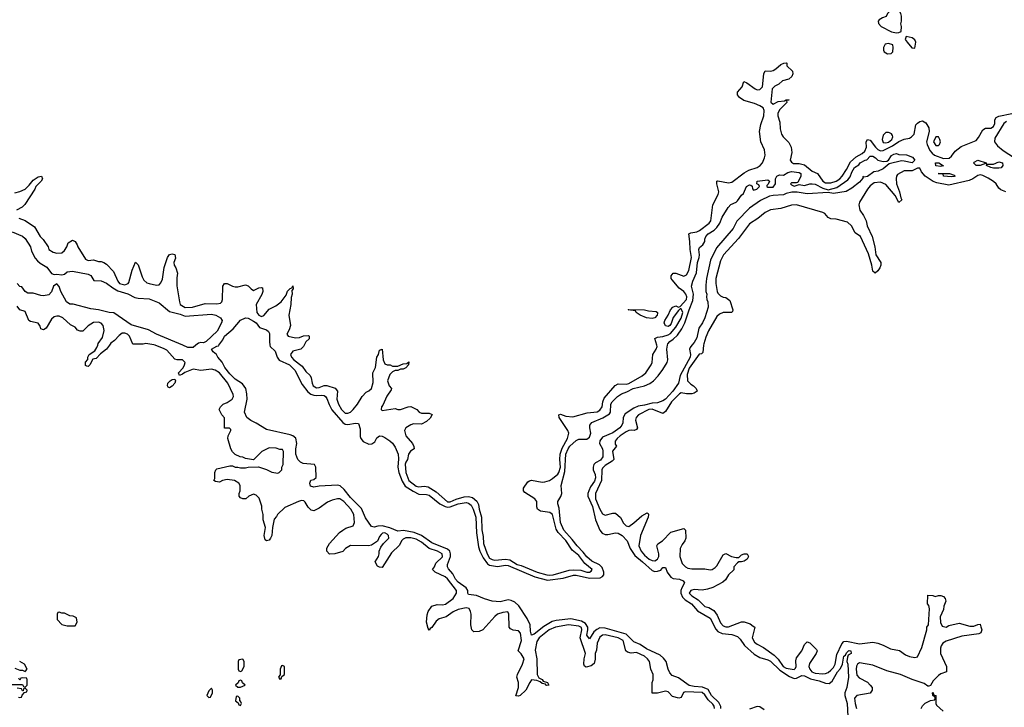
# Model space of a CAD drawing. Header units: inches. Extents: x 2710751 to 2829008, y 857003 to 965602.
# Tile 158 of 256: x 2750388 to 2757893, y 917240 to 922482. Entities that reach past the tile are written whole.
import ezdxf

# ---------------------------------------------------------------- set-up
doc = ezdxf.new("R2010")
doc.units = ezdxf.units.IN
doc.header["$MEASUREMENT"] = 0
doc.layers.add('C7951', color=7, linetype='Continuous')
doc.layers.add('C7952', color=7, linetype='Continuous')

msp = doc.modelspace()

# ---------------------------------------------------------------- linework, layer by layer
at = {"layer": 'C7951', "color": 2}
for points, elevation in [([(2751072, 920000), (2751050.7, 919969.3), (2751004.7, 919935.3), (2750970, 919898), (2750944.7, 919895.3), (2750922, 919850), (2750910, 919838), (2750900.4, 919840.4), (2750890, 919846), (2750889.1, 919870.9), (2750907.3, 919892.7), (2750908, 919910), (2750918, 919930), (2750962, 919958), (2750977.2, 919982.8), (2750982.6, 920000)], 10), ([(2755684.7, 917230), (2755681.3, 917250), (2755670, 917265.1), (2755636.8, 917296.8), (2755610, 917335.6), (2755590, 917352.3), (2755462, 917358), (2755448.2, 917351.8), (2755430, 917314), (2755410.9, 917309.1), (2755363.6, 917323.6), (2755330, 917359), (2755310, 917364), (2755248.4, 917348.4), (2755210, 917348), (2755208.7, 917430), (2755215.3, 917450), (2755215.3, 917490), (2755199, 917530), (2755188.7, 917590), (2755174, 917610), (2755150, 917628.7), (2755090, 917659), (2755050, 917654), (2755020.2, 917660.2), (2755008.7, 917670), (2754989, 917750), (2754948.7, 917770), (2754850, 917792), (2754830, 917789), (2754810, 917774), (2754790, 917728), (2754783.8, 917676.2), (2754774.8, 917650), (2754773.7, 917606.3), (2754767.1, 917572.9), (2754744.5, 917555.5), (2754705.2, 917545.2), (2754694, 917554), (2754689.2, 917570), (2754689.3, 917610), (2754701.2, 917650), (2754659.5, 917770), (2754672.3, 917830), (2754670, 917848), (2754650, 917859.7), (2754570, 917869.5), (2754472, 917850), (2754424.9, 917830), (2754348.7, 917770), (2754330, 917741.2), (2754316.1, 917676.1), (2754330.4, 917610), (2754333.4, 917490), (2754346, 917466), (2754370, 917450.8), (2754378.8, 917438.8), (2754411, 917430), (2754422, 917410), (2754406.8, 917406.8), (2754398, 917410), (2754396.4, 917416.4), (2754370, 917421.2), (2754354.6, 917434.6), (2754330, 917444), (2754290, 917448.7), (2754276, 917430), (2754246, 917370), (2754202, 917330), (2754190, 917324), (2754170, 917328), (2754189.1, 917390.9), (2754189, 917430), (2754177.2, 917470), (2754181.2, 917490), (2754221.2, 917570), (2754232.3, 917610), (2754210, 917648), (2754188, 917670), (2754211.9, 917748.1), (2754204.7, 917804.7), (2754190, 917822), (2754148.9, 917828.9), (2754130, 917838), (2754118, 917850), (2754115.3, 917950), (2754108, 917968), (2754070, 917964), (2754030, 917949), (2754008.5, 917931.5), (2753918, 917830), (2753890, 917817.2), (2753850, 917815.3), (2753835.3, 917830), (2753826, 917870), (2753829.1, 917949.1), (2753824, 917970), (2753812.9, 917992.9), (2753790, 917999), (2753730, 917985.2), (2753693, 917967), (2753638, 917930), (2753585.5, 917914.5), (2753563, 917897), (2753530, 917848.7), (2753518, 917842), (2753510, 917828.7), (2753500.4, 917840.4), (2753489, 917890), (2753494.6, 917945.4), (2753502, 917970), (2753528.7, 918010), (2753570, 918024.9), (2753610, 918022.4), (2753632.8, 918027.2), (2753691.2, 918068.8), (2753716.2, 918110), (2753717, 918130), (2753650, 918220.7), (2753630, 918235.8), (2753555.3, 918270), (2753535.3, 918290), (2753549.4, 918310.6), (2753560.5, 918339.5), (2753610, 918387.3), (2753609.3, 918410), (2753573.2, 918430), (2753509.7, 918449.7), (2753450, 918498), (2753410, 918521.3), (2753370, 918532.6), (2753330, 918531.2), (2753310, 918522), (2753299.3, 918510), (2753284.1, 918475.9), (2753223, 918417), (2753150, 918306), (2753130, 918308), (2753116.4, 918316.4), (2753098, 918350), (2753122, 918390), (2753128.7, 918410), (2753128.9, 918431.1), (2753140.2, 918459.8), (2753162, 918490), (2753200.9, 918530), (2753199.5, 918550), (2753190, 918560.9), (2753170, 918571.1), (2753153.2, 918566.8), (2753142, 918558), (2753130, 918542), (2753114.4, 918505.6), (2753070, 918477.2), (2753047.7, 918472.3), (2752910, 918472.7), (2752872, 918450), (2752850, 918428.7), (2752791.1, 918408.9), (2752748.4, 918408.4), (2752728, 918430), (2752730, 918454), (2752748.7, 918490), (2752826.8, 918573.2), (2752850, 918591.3), (2752873.6, 918606.4), (2752930, 918624.7), (2752939, 918650), (2752934, 918710), (2752912.7, 918750), (2752859, 918810), (2752828.9, 918828.9), (2752810, 918829), (2752770, 918819), (2752735.3, 918804.7), (2752670, 918759), (2752630, 918739), (2752610, 918742), (2752586.3, 918766.3), (2752564.7, 918804.7), (2752552.9, 918812.9), (2752536.5, 918816.5), (2752512, 918810), (2752410, 918764), (2752352, 918710), (2752346, 918694), (2752326.8, 918673.2), (2752314.8, 918610), (2752310.6, 918550), (2752301, 918530), (2752290, 918515.3), (2752270, 918508), (2752258, 918518), (2752252.7, 918550), (2752261.2, 918610), (2752244, 918670), (2752244, 918710), (2752234, 918750), (2752233.6, 918773.6), (2752213.6, 918833.6), (2752190, 918858), (2752170, 918866), (2752134, 918850), (2752111.1, 918828.9), (2752088.9, 918828.9), (2752070, 918838), (2752062, 918850), (2752062, 918870), (2752068.7, 918890), (2752068.7, 918930), (2752058, 918950), (2752026, 918970), (2751970, 918978), (2751934, 918970), (2751910, 918955.3), (2751880.4, 918960.4), (2751869, 918969), (2751875.3, 918984.7), (2751875.3, 919030), (2751882, 919050), (2751890, 919058), (2751990, 919082), (2752010, 919082), (2752030, 919072), (2752050, 919072), (2752070, 919064.7), (2752110, 919064.7), (2752130, 919072), (2752207.3, 919072.7), (2752270, 919052), (2752310, 919032), (2752354.6, 919025.4), (2752366, 919030), (2752386, 919050), (2752386, 919070), (2752395.3, 919090), (2752398, 919190), (2752390, 919206), (2752370, 919206), (2752343.6, 919216.4), (2752290, 919218), (2752234, 919190), (2752170, 919126), (2752110, 919138), (2752090, 919148), (2752068.4, 919148.4), (2752030, 919168), (2752008.9, 919188.9), (2751998, 919210), (2751975.3, 919290), (2751978, 919310), (2751998, 919350), (2751998, 919358), (2751988, 919368), (2751949.1, 919369.1), (2751950, 919446), (2751928, 919470), (2751908, 919510), (2751918, 919530), (2751938, 919550), (2751970, 919564.7), (2752008, 919590), (2752018, 919610), (2752016.4, 919623.6), (2751974, 919710), (2751910, 919788.7), (2751878, 919810), (2751850, 919819), (2751770, 919809), (2751710, 919819), (2751646.8, 919793.2), (2751630, 919779), (2751606, 919770), (2751599, 919790), (2751632.9, 919827.1), (2751645.2, 919850), (2751648.7, 919870), (2751630, 919888.7), (2751588.7, 919888.7), (2751570, 919895.3), (2751510, 919962), (2751490, 919974), (2751420.7, 920000)], 10), ([(2751730.1, 920000), (2751710, 919983.6), (2751670, 919983.5), (2751631.1, 920000)], 6), ([(2755732.8, 917230), (2755732.7, 917247.3), (2755716, 917276), (2755662.3, 917330), (2755636.2, 917376.2), (2755593.7, 917393.7), (2755530, 917397.6), (2755490, 917407.3), (2755410, 917463.6), (2755361.6, 917481.6), (2755343.5, 917503.5), (2755332, 917530), (2755315.6, 917590), (2755295.7, 917615.7), (2755270, 917636.4), (2755165.4, 917685.4), (2755117.7, 917717.7), (2755070, 917739.7), (2755010, 917798), (2754850, 917844.1), (2754810, 917845.6), (2754786.1, 917833.9), (2754764.6, 917815.4), (2754730, 917760.9), (2754710, 917789), (2754718.3, 917830), (2754717.3, 917850), (2754700.2, 917880.2), (2754670, 917897.8), (2754590, 917913.5), (2754477, 917903), (2754445.6, 917894.4), (2754382.9, 917857.1), (2754310, 917798.4), (2754290, 917789.2), (2754280.7, 917820.7), (2754278.3, 917870), (2754256.5, 917916.5), (2754193.6, 918013.6), (2754162, 918042), (2754135.3, 918055.3), (2754110, 918059.7), (2754050, 918045.1), (2753990, 918049.6), (2753930, 918067.3), (2753870, 918091.6), (2753810, 918101.2), (2753803.7, 918110), (2753802.9, 918130), (2753792.3, 918150), (2753730, 918193.6), (2753710, 918218), (2753690, 918258), (2753655.6, 918295.6), (2753649.5, 918310), (2753649.6, 918330), (2753671.1, 918390), (2753672.8, 918410), (2753667.8, 918430), (2753650, 918445.1), (2753530, 918494.3), (2753450.8, 918550.8), (2753393.8, 918573.8), (2753312.3, 918587.7), (2753270, 918583.7), (2753209, 918609), (2753150, 918622.3), (2753118, 918622), (2753090, 918612.3), (2753070, 918617.2), (2753024.2, 918684.2), (2752994.5, 918754.5), (2752910, 918839.7), (2752860.3, 918900.3), (2752830, 918927.3), (2752810, 918934.5), (2752670, 918926.6), (2752630, 918919), (2752605.6, 918925.6), (2752599, 918950), (2752608.4, 918971.6), (2752630, 918978), (2752648.9, 918991.1), (2752646, 919070), (2752635.3, 919090), (2752550, 919098), (2752528.5, 919108.5), (2752508.6, 919128.6), (2752492.4, 919170), (2752493.5, 919210), (2752501, 919250), (2752491.9, 919291.9), (2752470, 919309.7), (2752450, 919318.5), (2752270, 919356.9), (2752190, 919407.3), (2752150, 919425.6), (2752118.4, 919450), (2752101.6, 919490), (2752122.4, 919590), (2752120.5, 919630), (2752111, 919671), (2752087.2, 919707.2), (2752030, 919741.3), (2751990, 919783), (2751951.3, 919830), (2751932, 919872), (2751899, 919910), (2751889.3, 919929.3), (2751862, 919950), (2751849, 919970), (2751890, 919994), (2751904, 919996), (2751906.9, 920000)], 6), ([(2752295.3, 920000), (2752296.4, 919990), (2752334.8, 919954.8), (2752350.2, 919910.2), (2752366.2, 919886.2), (2752444.4, 919850), (2752485.3, 919810), (2752542.2, 919702.2), (2752584, 919644), (2752607.2, 919627.2), (2752630, 919619), (2752650, 919616.1), (2752690, 919619.5), (2752710, 919616.4), (2752719.1, 919610), (2752730, 919594.8), (2752747.7, 919547.7), (2752768.5, 919508.5), (2752850.2, 919410.2), (2752870, 919399.5), (2752890, 919396.5), (2752947.5, 919407.5), (2752970, 919404.7), (2752983, 919363), (2752984.2, 919304.2), (2752989.2, 919289.2), (2753006.2, 919266.2), (2753050, 919246), (2753072.3, 919247.7), (2753095.3, 919264.7), (2753110, 919294.8), (2753130, 919310.6), (2753150, 919308), (2753170, 919298), (2753210, 919272.7), (2753230, 919254.4), (2753250, 919222), (2753271.6, 919170), (2753275.1, 919135.1), (2753270.2, 919070), (2753278, 919030), (2753303.6, 918963.6), (2753327.1, 918927.1), (2753386.8, 918886.8), (2753430, 918864.6), (2753490, 918862.3), (2753510, 918856.1), (2753591, 918791), (2753630.2, 918770.2), (2753650, 918766), (2753670, 918768.1), (2753730, 918790.2), (2753790, 918800.7), (2753810, 918796.1), (2753830, 918781.3), (2753845.5, 918750), (2753863.6, 918690), (2753869.1, 918570), (2753884.7, 918464.7), (2753895.2, 918430), (2753919.5, 918379.5), (2753954.4, 918334.4), (2753970, 918324.9), (2754030, 918314), (2754090, 918324), (2754110, 918320.8), (2754314.8, 918234.8), (2754410, 918208.1), (2754530, 918224.9), (2754610, 918247.2), (2754630, 918246.4), (2754730, 918223.9), (2754811.9, 918228.1), (2754830, 918237.1), (2754839.7, 918250), (2754841.1, 918270), (2754826.6, 918306.6), (2754806.7, 918326.7), (2754750, 918355.1), (2754710, 918388.4), (2754683.9, 918423.9), (2754637.4, 918470), (2754599.9, 918519.9), (2754535.1, 918590), (2754509.1, 918649.1), (2754498.9, 918758.9), (2754489.5, 918790), (2754489.3, 918810), (2754512.5, 918847.5), (2754519.7, 918870), (2754514.3, 918930), (2754543.4, 919036.6), (2754551.1, 919170), (2754567.7, 919210), (2754581.7, 919230), (2754630, 919274.9), (2754650, 919283), (2754710, 919284.4), (2754730, 919300.7), (2754740.7, 919330), (2754733.2, 919370), (2754734, 919390), (2754749.7, 919410.3), (2754834, 919446), (2754883.3, 919476.7), (2754892.3, 919490), (2754894, 919550), (2754905.1, 919570), (2754944.5, 919610), (2754974, 919630), (2755016.1, 919643.9), (2755065.2, 919670), (2755150, 919690.4), (2755190, 919708.4), (2755218.4, 919730), (2755253.7, 919766.3), (2755290, 919814.8), (2755323.7, 919870), (2755329.4, 919890), (2755320.5, 919970), (2755325.6, 920000)], 6), ([(2752557, 920000), (2752552, 919990), (2752532, 919970), (2752470, 919955.3), (2752451.3, 919930), (2752461, 919910), (2752478.8, 919890), (2752541.1, 919841.1), (2752570, 919801), (2752601, 919770), (2752610.7, 919750.7), (2752616.3, 919710), (2752624.9, 919690), (2752650, 919676.3), (2752670, 919678), (2752710, 919693.4), (2752730, 919693), (2752792.8, 919672.8), (2752811.3, 919650), (2752806, 919590), (2752818, 919550), (2752841, 919510), (2752861, 919490), (2752870, 919482.8), (2752890, 919482.8), (2752910, 919491.3), (2752928.7, 919510), (2752962, 919550), (2752998, 919610), (2753030, 919642), (2753050, 919652), (2753068.7, 919671.3), (2753083.1, 919716.9), (2753079, 919790), (2753099, 919830), (2753109.1, 919909.1), (2753122, 919930), (2753130, 919962), (2753151, 919970), (2753157.3, 919890), (2753170, 919858), (2753190, 919851.3), (2753210.9, 919850.9), (2753230, 919842), (2753270, 919842), (2753310, 919858), (2753338, 919862), (2753354, 919874), (2753351.3, 919850), (2753330.8, 919829.2), (2753310, 919818), (2753290, 919818), (2753270, 919808.7), (2753250, 919808), (2753230, 919798), (2753210, 919778), (2753192, 919730), (2753204.7, 919690), (2753222, 919670), (2753219.6, 919660.4), (2753187.1, 919612.9), (2753156, 919544), (2753144.7, 919530), (2753142, 919510), (2753150, 919502), (2753250, 919518), (2753270, 919511.3), (2753290, 919511.3), (2753350, 919532), (2753370, 919534), (2753414, 919510), (2753434, 919490), (2753450, 919482), (2753510, 919482), (2753531.6, 919471.6), (2753516.9, 919443.1), (2753490, 919418), (2753450, 919398), (2753390, 919402), (2753370, 919394), (2753332, 919370), (2753322, 919350), (2753332, 919310), (2753382, 919250), (2753392.7, 919227.3), (2753394, 919210), (2753367.1, 919192.9), (2753351.3, 919170), (2753342.8, 919130), (2753330, 919108), (2753326.9, 919093.1), (2753330.7, 919030), (2753353, 918970), (2753410, 918926), (2753430, 918921.3), (2753470, 918925.5), (2753501.4, 918921.4), (2753561.7, 918881.7), (2753650, 918807.7), (2753670, 918806.7), (2753713.9, 918826.1), (2753774.8, 918845.2), (2753810, 918847.4), (2753839.3, 918839.3), (2753872, 918812), (2753885.8, 918785.8), (2753890.6, 918750), (2753909.1, 918689.1), (2753910, 918594), (2753921.7, 918541.7), (2753924, 918490), (2753952, 918410), (2753970, 918377.6), (2753990, 918366.5), (2754010, 918362.7), (2754090, 918369), (2754124.6, 918364.6), (2754181, 918330), (2754210, 918322), (2754331.3, 918270), (2754404.7, 918250), (2754430, 918246.7), (2754455.3, 918250), (2754575.4, 918284.6), (2754610, 918288.9), (2754665.3, 918285.3), (2754710, 918270.7), (2754730, 918270.8), (2754742.7, 918277.3), (2754752.7, 918290), (2754696.6, 918336.6), (2754650, 918398.4), (2754598.9, 918438.9), (2754550, 918511.8), (2754492.1, 918572.1), (2754477.4, 918597.4), (2754450, 918709), (2754430, 918724), (2754356.5, 918736.5), (2754335.3, 918750), (2754329.3, 918769.3), (2754329, 918810), (2754314, 918830), (2754238, 918878), (2754228, 918890), (2754228, 918910), (2754261.2, 918958.8), (2754273.6, 918966.4), (2754290, 918971), (2754370, 918956), (2754390, 918958), (2754426, 918970), (2754450, 918984.7), (2754490, 919017.3), (2754496.9, 919030), (2754509.6, 919070), (2754504.7, 919130), (2754507.8, 919170), (2754523.7, 919216.3), (2754563.7, 919290), (2754573.2, 919330), (2754566, 919350), (2754501.2, 919450), (2754498, 919470), (2754510, 919474), (2754550, 919460.7), (2754604.7, 919455.3), (2754714.2, 919485.8), (2754790, 919493.4), (2754810, 919505.5), (2754827, 919530), (2754833.3, 919570), (2754843.8, 919596.2), (2754926.3, 919693.7), (2754950, 919707.3), (2755010, 919703.7), (2755030, 919708.9), (2755132.1, 919767.9), (2755160.9, 919790), (2755200.9, 919850), (2755209.3, 919870), (2755212.7, 919930), (2755239.3, 919970), (2755247, 919990), (2755244.1, 920000)], 10), ([(2755512, 920000), (2755497.2, 919982.8), (2755493.1, 919970), (2755501.1, 919930), (2755497.4, 919910), (2755423.1, 919770), (2755408.4, 919710), (2755366.7, 919650), (2755310, 919589.7), (2755290, 919576.3), (2755250, 919562), (2755210, 919559.2), (2755150, 919542.3), (2755103.2, 919536.8), (2755070, 919521.1), (2755002.5, 919477.5), (2754987.2, 919450), (2754986.4, 919410), (2754978.7, 919390), (2754962.4, 919370), (2754910, 919331.6), (2754830, 919298.7), (2754809.2, 919270.8), (2754807.4, 919250), (2754830.2, 919210.2), (2754833.5, 919193.5), (2754831.6, 919150), (2754814.6, 919125.4), (2754776.5, 919103.5), (2754763, 919090), (2754758.4, 919070), (2754760.3, 919050), (2754774, 919014), (2754776.9, 918990), (2754770, 918964.5), (2754739.7, 918920.3), (2754725.3, 918890), (2754718.9, 918870), (2754718.9, 918850), (2754753.6, 918770), (2754777.4, 918670), (2754810, 918590.7), (2754828.8, 918568.8), (2754850, 918558.4), (2754870, 918557.1), (2754930, 918570.4), (2754950, 918566.7), (2754980.5, 918550), (2755019.3, 918510), (2755041.3, 918450), (2755076.3, 918396.3), (2755135.8, 918350), (2755210, 918283), (2755230, 918276.4), (2755250, 918277.1), (2755273.8, 918286.2), (2755290, 918304.7), (2755310, 918304.7), (2755324, 918270), (2755352.1, 918232.1), (2755370, 918223), (2755417, 918217), (2755444.9, 918204.9), (2755454.8, 918190), (2755434, 918150), (2755428.5, 918130), (2755428.5, 918110), (2755440.7, 918080.7), (2755460.2, 918060.2), (2755508, 918030), (2755555.6, 917975.6), (2755650, 917920.4), (2755694.9, 917834.9), (2755710, 917818), (2755742, 917802), (2755815.1, 917795.1), (2755858.7, 917778.7), (2755880.3, 917760.3), (2755912.7, 917710), (2755985.3, 917645.3), (2756030, 917618.7), (2756090, 917602.7), (2756110, 917592.7), (2756182.9, 917522.9), (2756255.1, 917475.1), (2756290, 917460.4), (2756310, 917462.4), (2756350, 917481.6), (2756370, 917480.4), (2756415.9, 917455.9), (2756481, 917441), (2756530, 917423.1), (2756558, 917422), (2756580.4, 917439.6), (2756621.3, 917510), (2756643.1, 917536.9), (2756659.5, 917570), (2756669.6, 917630), (2756682, 917638), (2756690, 917654.8), (2756705.2, 917670), (2756710, 917673.4), (2756722, 917670), (2756724.7, 917650), (2756702, 917638), (2756697.3, 917622.7), (2756693.4, 917590), (2756700.7, 917570), (2756704.9, 917470), (2756693, 917390), (2756677.6, 917350), (2756677, 917330), (2756694.9, 917270), (2756699, 917170)], 6), ([(2755601.2, 920000), (2755594.8, 919945.2), (2755584.7, 919935.3), (2755568, 919932), (2755490, 919824.5), (2755476.7, 919776.7), (2755477.1, 919730), (2755502.3, 919702.3), (2755524.7, 919690), (2755544.7, 919670), (2755552, 919650), (2755530, 919635.3), (2755510, 919629), (2755471.1, 919628.9), (2755430, 919637.2), (2755418, 919630), (2755354.9, 919570), (2755310, 919495.3), (2755290, 919479), (2755210, 919513.5), (2755184, 919510), (2755104.9, 919470), (2755087.7, 919450), (2755080.7, 919430), (2755096, 919370), (2755090, 919358), (2755070.6, 919349.4), (2755050, 919353.2), (2755030, 919349.3), (2755010, 919339.5), (2754965.5, 919310), (2754942, 919290), (2754927.3, 919270), (2754926.8, 919246.8), (2754938, 919230), (2754907.7, 919192.3), (2754916, 919130), (2754904, 919116), (2754850, 919084.5), (2754830, 919064), (2754824.9, 919050), (2754822, 918970), (2754777.1, 918870), (2754777.1, 918830), (2754810, 918751), (2754830, 918716), (2754850, 918706), (2754910, 918721), (2754930, 918721), (2754967.1, 918687.1), (2754990, 918644.7), (2755010, 918624.7), (2755030, 918618), (2755070, 918646), (2755130, 918701), (2755170, 918722), (2755178, 918718), (2755182, 918710), (2755178, 918690), (2755118.8, 918550), (2755107.3, 918470), (2755125.5, 918430), (2755150, 918399.3), (2755184.9, 918370), (2755210, 918358.4), (2755230, 918356.3), (2755249.2, 918370), (2755258.4, 918390), (2755259.5, 918410), (2755244, 918470), (2755253.2, 918486.8), (2755288.7, 918510), (2755350, 918574), (2755450, 918602), (2755462, 918590), (2755464.7, 918530), (2755458, 918510), (2755438, 918482), (2755422.8, 918450), (2755418.8, 918390), (2755436.9, 918336.9), (2755462, 918310), (2755481.4, 918301.4), (2755510, 918296), (2755610, 918296), (2755650, 918287.3), (2755666, 918290), (2755690, 918306), (2755700.9, 918319.1), (2755750, 918402), (2755770, 918412), (2755814, 918390), (2755850, 918382), (2755870, 918382), (2755890, 918402), (2755910, 918411.3), (2755934, 918410), (2755942, 918390), (2755932, 918370), (2755910, 918355.3), (2755890, 918348), (2755870, 918348), (2755859.6, 918340.4), (2755832, 918310), (2755830.9, 918289.1), (2755790.9, 918249.1), (2755767.1, 918212.9), (2755747.1, 918192.9), (2755670, 918154), (2755630, 918141.2), (2755590, 918132.7), (2755530, 918138), (2755510, 918134), (2755502.8, 918130), (2755490.8, 918110), (2755510.8, 918090), (2755560.4, 918060.4), (2755610, 918008.4), (2755639.9, 917999.9), (2755678.7, 917978.7), (2755703.7, 917943.7), (2755730, 917882.8), (2755750, 917861.6), (2755770, 917853), (2755790, 917853), (2755890, 917890.8), (2755910, 917890.8), (2755955.5, 917875.5), (2755979.8, 917859.8), (2755991, 917850), (2755970.8, 917770), (2755990, 917736), (2756010, 917720.7), (2756056.7, 917696.7), (2756137.7, 917637.7), (2756167.9, 917607.9), (2756207.6, 917550), (2756230, 917537.7), (2756290, 917528.5), (2756300.5, 917539.5), (2756305.6, 917550), (2756304.4, 917595.6), (2756310, 917618), (2756349.2, 917670), (2756370, 917718), (2756390, 917738), (2756410, 917732), (2756461, 917681), (2756466, 917670), (2756458.8, 917650), (2756407.2, 917572.8), (2756403.8, 917550), (2756410.6, 917530), (2756425.5, 917510), (2756450, 917500.4), (2756510, 917495.5), (2756530, 917498), (2756550, 917505.5), (2756570, 917523), (2756590, 917544.4), (2756604.7, 917570), (2756616.4, 917643.6), (2756655.3, 917724.7), (2756670, 917740.7), (2756690, 917745.5), (2756790, 917723), (2756890, 917735.5), (2756928.2, 917728.2), (2756970, 917714.8), (2757024.9, 917684.9), (2757093, 917673), (2757140.7, 917640.7), (2757170, 917628), (2757210, 917618.8), (2757230, 917624.7), (2757264.7, 917695.3), (2757302, 917830), (2757302, 917850), (2757315.3, 917870), (2757322, 917990), (2757316.4, 918016.4), (2757308, 918030), (2757310, 918094), (2757347.3, 918092.7), (2757364.7, 918084.7), (2757390, 918092), (2757410, 918092), (2757430, 918084.7), (2757441, 918070), (2757446, 918050), (2757431, 918010), (2757430, 917986), (2757404.7, 917930), (2757405.4, 917885.4), (2757418, 917858), (2757450, 917852), (2757470, 917864.7), (2757550, 917881), (2757630, 917858), (2757660.4, 917859.6), (2757690, 917872), (2757710, 917874), (2757712.7, 917852.7), (2757722, 917830), (2757712.7, 917807.3), (2757699.6, 917800.4), (2757570, 917782), (2757450, 917744), (2757424.7, 917730), (2757410.9, 917709.1), (2757406, 917690), (2757406.8, 917650), (2757451.6, 917551.6), (2757452, 917510), (2757410, 917495.3), (2757390, 917482), (2757350, 917442), (2757330, 917406), (2757318, 917402), (2757310, 917402), (2757281.5, 917421.5), (2757190, 917452.3), (2757102, 917490), (2756997.7, 917517.7), (2756890, 917560.9), (2756790, 917578.4), (2756774.8, 917570), (2756766.5, 917553.5), (2756763.1, 917530), (2756770, 917484.7), (2756785.5, 917465.5), (2756850, 917430.8), (2756871.3, 917410), (2756884.7, 917390), (2756884.7, 917370), (2756870, 917348.7), (2756770, 917329), (2756751, 917310), (2756754.8, 917270), (2756767.3, 917230)], 10), ([(2750350, 917538), (2750390, 917522), (2750410, 917522), (2750430, 917514), (2750446, 917530), (2750426, 917570), (2750388, 917590)], 14), ([(2750330, 917414), (2750410, 917414), (2750418, 917398), (2750430, 917394), (2750446, 917410), (2750446, 917450), (2750442, 917462), (2750410, 917466), (2750398, 917462), (2750390, 917446), (2750382, 917462)], 14), ([(2750378, 917318), (2750390, 917314), (2750402, 917318), (2750407.3, 917332.7), (2750426, 917354), (2750442, 917358), (2750446, 917370), (2750430, 917386), (2750418, 917382), (2750414, 917366), (2750410, 917366), (2750402, 917382), (2750370, 917386)], 14), ([(2757258, 917230), (2757269.1, 917250.9), (2757288.9, 917271.1), (2757330, 917292), (2757362, 917298), (2757366, 917310), (2757362, 917322), (2757350, 917326), (2757347.3, 917332.7), (2757346, 917350), (2757350, 917354), (2757354, 917334), (2757372, 917330), (2757371.3, 917270), (2757376.9, 917256.9), (2757426, 917210)], 10), ([(2756061.8, 917221.8), (2756030, 917243.1), (2756010, 917246), (2755950, 917227)], 6)]:
    msp.add_lwpolyline(points, dxfattribs=dict(at, elevation=elevation))
for points, elevation in [([(2751530, 919675.3), (2751520.2, 919680.2), (2751515.3, 919690), (2751517.2, 919710), (2751535.3, 919730), (2751550, 919738.8), (2751570, 919742), (2751576, 919730), (2751570.8, 919710), (2751550, 919688.7)], 10), ([(2750690, 917966), (2750678, 917962), (2750674, 917950), (2750674, 917910), (2750710, 917872), (2750750, 917861), (2750810, 917862), (2750826, 917890), (2750822, 917922), (2750794.6, 917934.6), (2750770, 917938), (2750730, 917958), (2750710, 917958)], 14), ([(2752090, 917606), (2752058, 917602), (2752054, 917590), (2752054, 917530), (2752058, 917518), (2752070, 917514), (2752082, 917518), (2752098, 917550), (2752098, 917590)], 14), ([(2752390, 917558), (2752384.7, 917555.3), (2752374, 917530), (2752374, 917486), (2752370, 917486), (2752362, 917470), (2752370, 917454), (2752382, 917458), (2752386, 917474), (2752406, 917490), (2752406, 917550)], 14), ([(2751850, 917386), (2751830, 917366), (2751814, 917330), (2751830, 917314), (2751842, 917318), (2751858, 917350), (2751858, 917370)], 14), ([(2752070, 917446), (2752058, 917442), (2752052.7, 917427.3), (2752034, 917410), (2752050, 917394), (2752070, 917394), (2752090, 917402), (2752106, 917410), (2752087.3, 917427.3), (2752082, 917442)], 14), ([(2752050, 917326), (2752038, 917322), (2752034, 917290), (2752054, 917274), (2752058, 917258), (2752070, 917254), (2752078, 917270), (2752070, 917286), (2752066, 917286), (2752066, 917310)], 14)]:
    msp.add_lwpolyline(points, close=True, dxfattribs=dict(at, elevation=elevation))
at = {"layer": 'C7952', "color": 2}
for points, elevation in [([(2757050, 922557.2), (2757030, 922555.3), (2757002, 922530), (2756992.7, 922507.3), (2756963.6, 922496.4), (2756939.6, 922480.4), (2756932, 922470), (2756932.7, 922452.7), (2756954, 922430), (2757034, 922390), (2757070, 922381), (2757090, 922384.7), (2757107.3, 922392.7), (2757108.7, 922430), (2757104, 922450), (2757109, 922470), (2757109.2, 922510), (2757105.2, 922530), (2757091.5, 922551.5)], 14), ([(2757146, 922354), (2757138, 922330), (2757151.3, 922310), (2757187.3, 922267.3), (2757210, 922264.7), (2757218, 922310), (2757210, 922328.7), (2757190, 922342.7)], 14), ([(2757010, 922301.2), (2756984, 922296), (2756971, 922270), (2756971.3, 922250), (2756978, 922238), (2757002.8, 922222.8), (2757030, 922224.7), (2757042, 922238), (2757045.2, 922270), (2757042, 922290)], 14), ([(2757010, 921622.7), (2756990, 921621.2), (2756970, 921602), (2756962, 921570), (2756970, 921546.8), (2756990, 921542.4), (2757010, 921548.9), (2757034.7, 921570), (2757042, 921590), (2757039.6, 921599.6), (2757032.1, 921612.1), (2757018.9, 921618.9)], 14), ([(2757370, 921589), (2757354, 921550), (2757370, 921522), (2757390, 921522.8), (2757399, 921530), (2757406, 921550), (2757401.2, 921570), (2757390, 921588.7)], 14), ([(2757410, 921364), (2757370, 921368.7), (2757368, 921390), (2757394, 921390), (2757430, 921369)], 6), ([(2757758, 921382), (2757750, 921386), (2757710, 921369.6), (2757678, 921370), (2757659, 921390), (2757663.2, 921396.8), (2757690, 921411), (2757754, 921390)], 6), ([(2757810, 921349.3), (2757790, 921355.3), (2757758, 921370), (2757760.4, 921379.6), (2757810, 921381), (2757850, 921398.8), (2757878, 921390), (2757882.8, 921370), (2757870, 921354), (2757850, 921349.3)], 6), ([(2757490, 921283.7), (2757430, 921289.6), (2757426, 921306), (2757388.7, 921310), (2757474, 921310), (2757510, 921298), (2757518, 921290), (2757510, 921287.3)], 6), ([(2755210, 920205.2), (2755166, 920210), (2755118, 920230), (2755086, 920250), (2755082, 920262), (2755026, 920270), (2755030, 920274), (2755150, 920271), (2755182, 920262), (2755238.8, 920258.8), (2755250.6, 920250), (2755250, 920246), (2755246, 920230), (2755230, 920209.4)], 10)]:
    msp.add_lwpolyline(points, close=True, dxfattribs=dict(at, elevation=elevation))
for points, elevation in [([(2755244.1, 920000), (2755229.4, 920050.6), (2755250, 920060.7), (2755290, 920066.4), (2755330, 920079.1), (2755347.8, 920090), (2755390, 920139.3), (2755430, 920206), (2755442.4, 920250), (2755430, 920279), (2755422, 920278), (2755410, 920266), (2755368.8, 920211.2), (2755354.4, 920165.6), (2755344, 920150), (2755330, 920143), (2755310, 920148.2), (2755299.7, 920170), (2755304.7, 920190), (2755331.2, 920228.8), (2755348.9, 920271.1), (2755365.6, 920290), (2755390, 920300.4), (2755410, 920290.7), (2755423.2, 920296.8), (2755471.5, 920350), (2755471.8, 920370), (2755466, 920390), (2755450, 920409.2), (2755415.6, 920435.6), (2755360.2, 920500.2), (2755354, 920510), (2755354, 920530), (2755369.2, 920550.8), (2755389.3, 920550.7), (2755450, 920527.7), (2755470, 920537.3), (2755489.5, 920570), (2755507.6, 920670), (2755497.4, 920730), (2755497, 920790), (2755489.3, 920850.7), (2755502.7, 920857.3), (2755550, 920865.5), (2755570, 920875.5), (2755642.7, 920930), (2755655.1, 920950), (2755671.8, 921070), (2755712, 921150), (2755716.2, 921170), (2755701.2, 921230), (2755702, 921250), (2755710, 921254.8), (2755790, 921238.4), (2755816.6, 921243.4), (2755910, 921315.5), (2755946, 921334), (2756010, 921356.3), (2756033.2, 921370), (2756049.3, 921390), (2756066, 921430), (2756069.3, 921450), (2756065.2, 921490), (2756037.2, 921550), (2756026.6, 921630), (2756037.2, 921682.8), (2756059.3, 921750), (2756062.7, 921790), (2756054, 921810), (2756030, 921826), (2755990, 921843.7), (2755907, 921867), (2755875.3, 921890), (2755858, 921910), (2755858, 921930), (2755895.3, 921970), (2755908, 922012), (2755930, 922002), (2755994, 921954), (2756010, 921947.3), (2756030, 921951), (2756049.3, 921970.7), (2756059, 922070), (2756068.9, 922091.1), (2756110, 922091), (2756130, 922096), (2756151.9, 922108.1), (2756190, 922141), (2756212, 922152), (2756230, 922154), (2756234, 922150), (2756234, 922130), (2756278, 922090), (2756280.7, 922070), (2756273.4, 922050), (2756250, 922029.6), (2756203.1, 922016.9), (2756174.8, 921990), (2756144.4, 921975.6), (2756124.1, 921955.9), (2756114.4, 921854.4), (2756130, 921838.8), (2756170, 921859.5), (2756216.5, 921863.5), (2756231, 921871), (2756254, 921870), (2756232.7, 921867.3), (2756234.8, 921850), (2756182.3, 921797.7), (2756166, 921770), (2756166.8, 921750), (2756182, 921702), (2756185.3, 921650), (2756193.4, 921610), (2756208.2, 921588.2), (2756250, 921547), (2756269.1, 921510), (2756273, 921470), (2756260.9, 921410), (2756270, 921394.9), (2756286.5, 921386.5), (2756330, 921385.2), (2756370, 921375.2), (2756428.1, 921328.1), (2756470, 921308.5), (2756510.5, 921250), (2756530, 921239.6), (2756570, 921238), (2756610, 921250.3), (2756638.9, 921270), (2756657.3, 921290), (2756690, 921340.3), (2756721.4, 921398.6), (2756764.4, 921435.6), (2756810, 921463.2), (2756830, 921480.9), (2756842.8, 921510), (2756839.6, 921550), (2756849, 921570), (2756870, 921563), (2756910.3, 921510), (2756930, 921491.6), (2756950, 921482.9), (2756970, 921484.7), (2757039.4, 921520.6), (2757090, 921553.8), (2757129.8, 921570.2), (2757170, 921580.2), (2757186.3, 921590), (2757205.1, 921610), (2757219.7, 921680.3), (2757230, 921693), (2757250, 921705.5), (2757270, 921710.5), (2757295.1, 921695.1), (2757317.2, 921657.2), (2757319.6, 921630), (2757300.2, 921550), (2757304, 921530), (2757325.6, 921485.6), (2757343.5, 921463.5), (2757361.6, 921450), (2757430, 921422.7), (2757472.4, 921427.6), (2757490, 921441.7), (2757519.5, 921480.5), (2757565, 921515), (2757677.7, 921562.3), (2757696.3, 921583.7), (2757730, 921641.6), (2757750, 921654), (2757790, 921655.8), (2757811.3, 921668.7), (2757819.6, 921690), (2757820.5, 921719.5), (2757830, 921735.5), (2757850, 921745.5), (2757950, 921766)], 10), ([(2757910, 921707), (2757890.3, 921689.7), (2757821.3, 921578.7), (2757817.7, 921550), (2757840.2, 921520.2), (2757884.1, 921484.1), (2757970, 921428.7)], 10), ([(2755325.6, 920000), (2755327.3, 920010), (2755343.7, 920030), (2755370, 920047.3), (2755401.8, 920078.2), (2755434.2, 920125.8), (2755458.3, 920170), (2755489.8, 920270.2), (2755518.6, 920341.4), (2755525.1, 920390), (2755509.6, 920450.4), (2755518.4, 920490), (2755546.5, 920553.5), (2755554, 920630), (2755567.6, 920670), (2755569.5, 920689.5), (2755563.7, 920730), (2755570, 920744.7), (2755594.2, 920765.8), (2755609.2, 920790), (2755609.4, 920810), (2755618, 920830), (2755636, 920850), (2755681.5, 920878.5), (2755702.5, 920897.5), (2755724.2, 920930), (2755743.6, 920976.4), (2755789, 921050), (2755807.2, 921072.8), (2755849.3, 921090.7), (2755859.3, 921100.7), (2755890, 921144.7), (2755904, 921156), (2755928, 921210), (2755950, 921222), (2755959.6, 921219.6), (2755972, 921212), (2755972.7, 921192.7), (2755982, 921182), (2756006, 921190), (2756026, 921210), (2756022, 921222), (2756006, 921230), (2756009.3, 921250.7), (2756090, 921262), (2756102, 921250), (2756092.7, 921227.3), (2756082, 921218), (2756082, 921210), (2756090, 921204.7), (2756130, 921206), (2756148, 921230), (2756148.4, 921268.4), (2756158, 921290), (2756180.2, 921299.8), (2756210, 921298), (2756242, 921318), (2756270, 921326), (2756330, 921318), (2756342, 921310), (2756342, 921290), (2756318, 921242), (2756310, 921238), (2756270, 921238), (2756262, 921230), (2756270, 921222), (2756290, 921214), (2756330, 921224.7), (2756370, 921217.3), (2756410, 921232), (2756428.4, 921231.6), (2756450, 921227.7), (2756510, 921197.6), (2756550, 921184.7), (2756617.4, 921202.6), (2756699.7, 921260.3), (2756717, 921283), (2756730, 921321), (2756750, 921356.3), (2756783.2, 921376.8), (2756795.3, 921390), (2756831.3, 921411.3), (2756845.2, 921414.8), (2756870, 921442), (2756890, 921442), (2756912, 921430), (2756930, 921412), (2756970, 921401), (2756997.2, 921402.8), (2757010, 921412), (2757033.6, 921446.4), (2757050, 921458), (2757070, 921462), (2757090, 921454), (2757147.3, 921452.7), (2757193.7, 921433.7), (2757212, 921410), (2757190, 921389.7), (2757130, 921404.5), (2757110, 921405.1), (2757015.9, 921384.1), (2756970, 921344.2), (2756931.5, 921328.5), (2756898.5, 921321.5), (2756850, 921287.8), (2756821.2, 921281.2), (2756814, 921286), (2756814, 921274), (2756790, 921242.7), (2756730, 921197.2), (2756687.5, 921172.5), (2756590, 921157), (2756550, 921163.7), (2756390, 921155.1), (2756313.2, 921166.8), (2756273.2, 921166.8), (2756230, 921157.2), (2756210, 921147), (2756130, 921142), (2756104.1, 921135.9), (2756035.2, 921104.8), (2755950, 921046), (2755854.4, 920945.6), (2755825.5, 920890), (2755698.2, 920741.8), (2755653.4, 920650), (2755623.8, 920510), (2755617.3, 920457.3), (2755618, 920410), (2755624.7, 920390), (2755622, 920370), (2755624.7, 920350), (2755634, 920330), (2755634.9, 920290), (2755611.3, 920208.7), (2755592.2, 920170), (2755564.2, 920130), (2755550, 920057.2), (2755530, 920020.9), (2755512, 920000)], 6), ([(2757905.2, 921170), (2757866.3, 921186.3), (2757850, 921198), (2757829.6, 921230), (2757810, 921247.6), (2757770, 921275.1), (2757730, 921294.5), (2757710, 921299.3), (2757690, 921295.1), (2757651.9, 921268.1), (2757624.4, 921255.6), (2757470, 921221.3), (2757378, 921238), (2757350, 921249.6), (2757288.6, 921288.6), (2757262.6, 921322.6), (2757250, 921349), (2757230, 921349.3), (2757190, 921331.2), (2757130, 921329), (2757078, 921302), (2757071.3, 921290), (2757067.3, 921272.7), (2757070.7, 921230), (2757094.8, 921170), (2757103.6, 921123.6), (2757111, 921110), (2757090, 921088.7), (2757062, 921142), (2756990, 921226), (2756950, 921244.5), (2756901.7, 921238.3), (2756870, 921215.1), (2756848.9, 921191.1), (2756788.2, 921090), (2756783, 921070), (2756790.5, 921030.5), (2756820.7, 920990), (2756840.7, 920950), (2756846.8, 920910), (2756884.7, 920830), (2756906.8, 920750), (2756914, 920690), (2756951.3, 920630), (2756951.3, 920610), (2756944.7, 920590), (2756930, 920568), (2756908.9, 920548.9), (2756890, 920566), (2756884, 920610), (2756857, 920697), (2756796, 920830), (2756757.2, 920857.2), (2756729, 920910), (2756697.5, 920937.5), (2756610, 920961.2), (2756570, 920965.2), (2756550, 920974), (2756524.5, 921004.5), (2756510, 921012.3), (2756310, 921069.5), (2756270, 921067.6), (2756190, 921042.4), (2756110, 921031.6), (2756070, 921011.6), (2756014, 920966), (2755950, 920927), (2755866.7, 920813.3), (2755753.4, 920690), (2755730, 920644), (2755694.4, 920510), (2755693, 920470), (2755704.9, 920410), (2755710, 920398), (2755730, 920376), (2755750, 920366.8), (2755770, 920364.7), (2755802, 920342), (2755824.7, 920270), (2755822, 920258), (2755814, 920250), (2755750, 920249.2), (2755722, 920238), (2755700.9, 920219.1), (2755639.3, 920110), (2755618.3, 920061.7), (2755602.4, 920010), (2755601.2, 920000)], 10), ([(2750350, 921161), (2750390, 921171.3), (2750430, 921191.3), (2750460.2, 921219.8), (2750490, 921258), (2750530, 921284.7), (2750554, 921290), (2750562, 921270), (2750552, 921250), (2750511.3, 921210), (2750504.7, 921190), (2750426.4, 921073.6), (2750406, 921054), (2750364.7, 921030)], 10), ([(2750382, 920970), (2750430.9, 920950.9), (2750502, 920902), (2750544.7, 920830), (2750567.1, 920807.1), (2750604.7, 920750), (2750611.1, 920731.1), (2750642, 920710), (2750670, 920701), (2750710, 920704.7), (2750730, 920722), (2750748.7, 920750), (2750758, 920782), (2750790, 920802), (2750810.9, 920790.9), (2750826.4, 920766.4), (2750831, 920750), (2750890, 920656), (2750910, 920646), (2750950, 920651.3), (2750990, 920638), (2751010, 920638), (2751030, 920631.3), (2751050, 920618), (2751103.5, 920563.5), (2751135.5, 920490), (2751150, 920470.7), (2751190, 920461.3), (2751214, 920470), (2751220.2, 920479.8), (2751246.3, 920573.7), (2751270, 920634), (2751290, 920614), (2751321.4, 920521.4), (2751335.3, 920495.3), (2751356.9, 920476.9), (2751374, 920470), (2751430, 920458), (2751450, 920462), (2751463.1, 920476.9), (2751475.5, 920504.5), (2751490, 920594), (2751515.3, 920670), (2751530, 920691.3), (2751550, 920698), (2751570, 920692), (2751574.8, 920665.2), (2751562, 920630), (2751564.7, 920610), (2751578, 920590), (2751592, 920550), (2751586, 920514), (2751586.4, 920453.6), (2751606, 920330), (2751611.3, 920310), (2751650, 920288.4), (2751706, 920290), (2751802, 920318), (2751890, 920316), (2751918, 920322), (2751928, 920330), (2751934, 920350), (2751935.3, 920450), (2751950, 920472), (2751970, 920472), (2752010, 920451), (2752030, 920446.8), (2752050, 920446.8), (2752110, 920461), (2752130, 920452), (2752151.3, 920430), (2752170, 920418.8), (2752210, 920437.3), (2752230, 920441), (2752238, 920438), (2752240.7, 920410), (2752232.7, 920387.3), (2752190.8, 920310), (2752196.3, 920250), (2752210, 920230.8), (2752230, 920220.5), (2752250, 920227.3), (2752290, 920276), (2752340.2, 920299.8), (2752382, 920330), (2752418, 920382), (2752430, 920412), (2752450, 920434), (2752462, 920438), (2752470, 920454), (2752471.3, 920430), (2752462, 920418), (2752464.7, 920390), (2752456.9, 920363.1), (2752454.8, 920310), (2752438.8, 920230), (2752451.3, 920150), (2752442, 920118), (2752425.4, 920085.4), (2752434, 920070), (2752490, 920058), (2752520.4, 920059.6), (2752551.6, 920071.6), (2752590, 920074), (2752594, 920070), (2752594, 920050), (2752570, 920026), (2752557, 920000)], 10), ([(2750330, 920866), (2750410, 920830.7), (2750430, 920814), (2750470, 920751), (2750477.5, 920717.5), (2750505.3, 920665.3), (2750523.1, 920643.1), (2750545.3, 920625.3), (2750594.6, 920594.6), (2750630, 920547.3), (2750650, 920540.7), (2750670, 920542.8), (2750710, 920538), (2750730, 920542), (2750750, 920558.8), (2750790, 920564), (2750910, 920541.6), (2750931.6, 920531.6), (2750954, 920494), (2751010, 920490.3), (2751050, 920474.4), (2751097.1, 920437.1), (2751134.9, 920414.9), (2751212.7, 920392.7), (2751265.1, 920365.1), (2751290, 920359.5), (2751374, 920354), (2751450, 920323.8), (2751530, 920258), (2751610, 920237.6), (2751650, 920222.4), (2751850, 920237.4), (2751882.8, 920230), (2751919.3, 920210), (2751930.4, 920190), (2751926, 920170), (2751892.9, 920107.1), (2751810, 920029), (2751790, 920019), (2751770, 920022), (2751750, 920016.2), (2751730.1, 920000)], 6), ([(2751631.1, 920000), (2751430, 920085.1), (2751370, 920116.9), (2751237.1, 920157.1), (2751106.6, 920246.6), (2751070, 920249.6), (2750990, 920269.7), (2750930, 920277.6), (2750794.5, 920314.5), (2750770, 920314.5), (2750743.7, 920330), (2750701.2, 920410), (2750690, 920448), (2750670, 920468.7), (2750646, 920450), (2750630, 920408), (2750610, 920385.2), (2750570, 920377.2), (2750550, 920379.3), (2750490, 920397.2), (2750450, 920397.2), (2750430, 920409.3), (2750404.7, 920444.7), (2750390, 920449.2), (2750369.2, 920470)], 6), ([(2750982.6, 920000), (2750986.8, 920013.2), (2751019.5, 920060.5), (2751032.5, 920112.5), (2751024, 920150), (2751010, 920168.7), (2750990, 920177.2), (2750950, 920173.2), (2750910, 920149), (2750870, 920108), (2750850, 920108), (2750830, 920115.3), (2750810, 920138), (2750776.4, 920156.4), (2750718, 920210), (2750690, 920222), (2750670, 920222), (2750650, 920218), (2750630, 920198), (2750590.6, 920129.4), (2750570, 920118), (2750550, 920126), (2750544.7, 920144.7), (2750528.9, 920168.9), (2750470, 920182), (2750458, 920190), (2750430, 920258), (2750389.1, 920269.1), (2750370, 920298)], 10), ([(2751906.9, 920000), (2751937.5, 920042.5), (2751949.6, 920070.4), (2752014.9, 920125.1), (2752070, 920190.5), (2752110, 920210.5), (2752130, 920206), (2752170, 920184.9), (2752190.4, 920170), (2752215.8, 920135.8), (2752270, 920117.3), (2752285.2, 920105.2), (2752293.4, 920090), (2752292, 920030), (2752295.3, 920000)], 6), ([(2751420.7, 920000), (2751410, 920004), (2751350, 920013.2), (2751330, 920009), (2751250, 920008), (2751224, 920070), (2751210, 920084), (2751190, 920092), (2751168.5, 920091.5), (2751145.8, 920074.2), (2751110, 920035.3), (2751083.5, 920016.5), (2751072, 920000)], 10)]:
    msp.add_lwpolyline(points, dxfattribs=dict(at, elevation=elevation))

doc.saveas('drawing.dxf')
